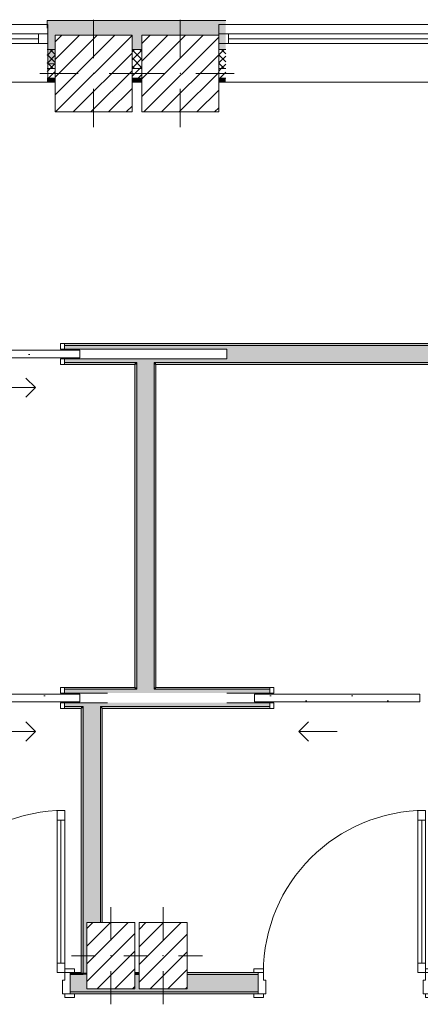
# Model space of a CAD drawing. Header units: millimetres. Extents: x -40968 to 11883, y -18816 to 4378.
# Tile 8 of 209: x -13233 to -11149, y -17139 to -12015. Entities that reach past the tile are written whole.
import ezdxf

# ---------------------------------------------------------------- set-up
doc = ezdxf.new("R2010")
doc.units = ezdxf.units.MM
doc.header["$MEASUREMENT"] = 0
doc.linetypes.add('Wipeout_Contour', pattern=[1000, 0, -1000])
for name, color, linetype in [('10_ESTR_Pilars', 7, 'Continuous'), ('12_FAÇ_Façana', 7, 'Continuous'), ('Puertas Archicad', 7, 'Continuous'), ('Ventanas Archicad', 7, 'Continuous')]:
    doc.layers.add(name, color=color, linetype=linetype)
for name, color, linetype, lineweight in [('10_ESTR_Pilars_Pluma_Nº__20', 1, 'Continuous', 5), ('10_ESTR_Pilars_Pluma_Nº__28', 7, 'Continuous', 20), ('10_ESTR_Pilars_Pluma_Nº__42', 8, 'Continuous', 25), ('12_FAÇ_Façana_Pluma_Nº__2', 8, 'Continuous', 5), ('12_FAÇ_Façana_Pluma_Nº__7', 7, 'Continuous', 5), ('Puertas Archicad_Pluma_Nº__1', 7, 'Continuous', 5), ('Puertas Archicad_Pluma_Nº__7', 7, 'Continuous', 5), ('Ventanas Archicad_Pluma_Nº__7', 7, 'Continuous', 5)]:
    doc.layers.add(name, color=color, linetype=linetype, lineweight=lineweight)
for name, color, linetype, lineweight, true_color in [('12_FAÇ_Façana_Pluma_Nº__102', 7, 'Continuous', 5, 0xcccccc), ('12_FAÇ_Façana_Pluma_Nº__174', 7, 'Continuous', 13, 0xe4ad2c), ('12_FAÇ_Façana_Pluma_Nº__176', 7, 'Continuous', 15, 0x93a0c6), ('12_FAÇ_Façana_Pluma_Nº__3', 7, 'Continuous', 5, 0xa4a4a4), ('12_FAÇ_Façana_Pluma_Nº__43', 7, 'Continuous', 5, 0xa4a4a6), ('Puertas Archicad_Pluma_Nº__23', 7, 'Continuous', 5, 0xa4a4a6), ('Puertas Archicad_Pluma_Nº__3', 7, 'Continuous', 5, 0xa4a4a4), ('Ventanas Archicad_Pluma_Nº__23', 7, 'Continuous', 5, 0xa4a4a6), ('Ventanas Archicad_Pluma_Nº__3', 7, 'Continuous', 5, 0xa4a4a4), ('Ventanas Archicad_Pluma_Nº__43', 7, 'Continuous', 5, 0xa4a4a6)]:
    doc.layers.add(name, color=color, linetype=linetype, lineweight=lineweight, true_color=true_color)
pattern_1 = [(45, (0, 0), (-21.213203, 21.213203), [])]
pattern_2 = [(45, (0, 0), (-21.213203, 21.213203), []), (135, (0, 0), (21.213203, 21.213203), [])]
pattern_3 = [(0, (0, 0), (0, 75), [0, -75])]
pattern_4 = [(0, (0, 0), (0, 779.4), [48.75, -401.25]), (0, (225, 389.7), (0, 779.4), [48.75, -401.25]), (60, (0, 0), (-675, 389.7), [48.75, -401.25]), (60, (450, 0), (-675, 389.7), [48.75, -401.25]), (120, (48.75, 0), (675, 389.7), [48.75, -401.25]), (120, (498.75, 0), (675, 389.7), [48.75, -401.25]), (0, (0, 75), (0, 150), [0, -150, 0, -225]), (45, (75, 75), (-106.066, 106.066), [0, -112.5, 0, -187.5])]
pattern_5 = [(45, (0, 0), (-45.96194, 45.96194), [])]

# ---------------------------------------------------------------- blocks, each defined once
blk = doc.blocks.new('Muro_24_1', base_point=(-12161.1, -12339))
at = {"layer": '12_FAÇ_Façana_Pluma_Nº__102', "linetype": 'Continuous', "lineweight": 0, "true_color": 0xe5e5e5}
blk.add_hatch(color=254, dxfattribs=at).paths.add_polyline_path([(-12161.1, -12019), (-13091.1, -12019), (-13091.1, -12169), (-13048.4, -12169), (-13048.4, -12094.6), (-12648.4, -12094.6), (-12648.4, -12169), (-12597.4, -12169), (-12597.4, -12094.6), (-12197.4, -12094.6), (-12197.4, -12169), (-12161.1, -12169)])
at = {"layer": '12_FAÇ_Façana_Pluma_Nº__174', "linetype": 'Continuous', "lineweight": 13, "true_color": 0xe4ad2c}
h = blk.add_hatch(dxfattribs=at)
h.set_pattern_fill('SATE_Aislamiento_0001', color=42, style=0, pattern_type=2)
h.set_pattern_definition(pattern_2)
h.paths.add_polyline_path([(-13091.1, -12269), (-13048.4, -12269), (-13048.4, -12169), (-13091.1, -12169)])
h = blk.add_hatch(dxfattribs=at)
h.set_pattern_fill('SATE_Aislamiento_0001', color=42, style=0, pattern_type=2)
h.set_pattern_definition(pattern_2)
h.paths.add_polyline_path([(-12648.4, -12269), (-12597.4, -12269), (-12597.4, -12169), (-12648.4, -12169)])
h = blk.add_hatch(dxfattribs=at)
h.set_pattern_fill('SATE_Aislamiento_0001', color=42, style=0, pattern_type=2)
h.set_pattern_definition(pattern_2)
h.paths.add_polyline_path([(-12197.4, -12269), (-12161.1, -12269), (-12161.1, -12169), (-12197.4, -12169)])
at = {"layer": '12_FAÇ_Façana_Pluma_Nº__176', "linetype": 'Continuous', "lineweight": 0, "true_color": 0x495063}
for points in [[(-13091.1, -12339), (-13048.4, -12339), (-13048.4, -12319), (-13091.1, -12319)], [(-12648.4, -12339), (-12597.4, -12339), (-12597.4, -12319), (-12648.4, -12319)], [(-12197.4, -12339), (-12161.1, -12339), (-12161.1, -12319), (-12197.4, -12319)]]:
    blk.add_hatch(color=251, dxfattribs=at).paths.add_polyline_path(points)
at = {"layer": '12_FAÇ_Façana_Pluma_Nº__2', "linetype": 'Continuous', "lineweight": 5}
h = blk.add_hatch(dxfattribs=at)
h.set_pattern_fill('Ceramic_0001', color=8, style=0, pattern_type=2)
h.set_pattern_definition(pattern_1)
h.paths.add_polyline_path([(-13091.1, -12319), (-13048.4, -12319), (-13048.4, -12269), (-13091.1, -12269)])
h = blk.add_hatch(dxfattribs=at)
h.set_pattern_fill('Ceramic_0001', color=8, style=0, pattern_type=2)
h.set_pattern_definition(pattern_1)
h.paths.add_polyline_path([(-12648.4, -12319), (-12597.4, -12319), (-12597.4, -12269), (-12648.4, -12269)])
h = blk.add_hatch(dxfattribs=at)
h.set_pattern_fill('Ceramic_0001', color=8, style=0, pattern_type=2)
h.set_pattern_definition(pattern_1)
h.paths.add_polyline_path([(-12197.4, -12319), (-12161.1, -12319), (-12161.1, -12269), (-12197.4, -12269)])
at = {"layer": '12_FAÇ_Façana_Pluma_Nº__7', "color": 7, "linetype": 'Continuous', "lineweight": 5}
for p, q in [((-13091.1, -12169), (-13048.4, -12169)), ((-12648.4, -12169), (-12597.4, -12169)), ((-12197.4, -12169), (-12161.1, -12169)), ((-13091.1, -12269), (-13048.4, -12269)), ((-12648.4, -12269), (-12597.4, -12269)), ((-12197.4, -12269), (-12161.1, -12269)), ((-13091.1, -12319), (-13048.4, -12319)), ((-12648.4, -12319), (-12597.4, -12319)), ((-12197.4, -12319), (-12161.1, -12319))]:
    blk.add_line(p, q, dxfattribs=at)
at = {"layer": '12_FAÇ_Façana_Pluma_Nº__7', "color": 7, "linetype": 'Continuous', "lineweight": 5, "flags": 128}
for points in [[(-12161.1, -12019), (-13091.1, -12019)], [(-13091.1, -12019), (-13091.1, -12059)], [(-13091.1, -12339), (-13048.4, -12339)], [(-12648.4, -12339), (-12597.4, -12339)], [(-12197.4, -12339), (-12161.1, -12339)]]:
    blk.add_lwpolyline(points, dxfattribs=at)
blk = doc.blocks.new('Ventana Vertical Multi-Faja 27_9')
at = {"layer": 'Ventanas Archicad_Pluma_Nº__23', "color": 253, "linetype": 'Continuous', "lineweight": 5, "true_color": 0xa4a4a6}
for p, q in [((-600, 0), (-550, 0)), ((-550, 0), (-550, -50)), ((550, -50), (550, 0)), ((550, 0), (600, 0)), ((-550, -50), (-600, -50)), ((600, -50), (550, -50))]:
    blk.add_line(p, q, dxfattribs=at)
at = {"layer": 'Ventanas Archicad_Pluma_Nº__3', "color": 253, "linetype": 'Continuous', "lineweight": 5, "true_color": 0xa4a4a4}
for p, q in [((-600, 50), (600, 50)), ((-550, 0), (550, 0)), ((-550, -25), (550, -25)), ((550, -50), (-550, -50)), ((-600, -250), (600, -250))]:
    blk.add_line(p, q, dxfattribs=at)
at = {"layer": 'Ventanas Archicad_Pluma_Nº__43', "color": 253, "linetype": 'Continuous', "lineweight": 5, "true_color": 0xa4a4a6}
for p, q in [((-600, -180), (-600, -155)), ((600, -180), (600, -155))]:
    blk.add_line(p, q, dxfattribs=at)
at = {"layer": 'Ventanas Archicad_Pluma_Nº__7', "color": 7, "linetype": 'Continuous', "lineweight": 5}
for p, q in [((-600, 50), (-600, 30)), ((-600, 30), (-600, 0)), ((-600, 30), (-600, 0)), ((-600, 0), (-600, -50)), ((-600, 0), (-600, -50)), ((-600, 0), (-600, -50)), ((-600, 0), (-600, -50)), ((600, 50), (600, 30)), ((600, 30), (600, 0)), ((600, 30), (600, 0)), ((600, 0), (600, -50)), ((600, 0), (600, -50)), ((600, 0), (600, -50)), ((600, 0), (600, -50)), ((-600, -50), (-600, -80)), ((-600, -50), (-600, -80)), ((600, -50), (600, -80)), ((600, -50), (600, -80)), ((-600, -80), (-600, -155)), ((-600, -80), (-600, -155)), ((600, -80), (600, -155)), ((600, -80), (600, -155)), ((-600, -180), (-600, -230)), ((600, -180), (600, -230)), ((-600, -230), (-600, -250)), ((600, -230), (600, -250))]:
    blk.add_line(p, q, dxfattribs=at)
blk = doc.blocks.new('Muro_26_1', base_point=(-11002.4, -12339))
at = {"layer": '12_FAÇ_Façana', "linetype": 'Continuous', "lineweight": 0, "true_color": 0x000000}
h = blk.add_hatch(dxfattribs=at)
h.set_pattern_fill('Yeso_0001', color=18, style=0, pattern_type=2)
h.set_pattern_definition(pattern_3)
h.paths.add_polyline_path([(-12197.4, -12269), (-12197.4, -12244), (-12307.4, -12244), (-12307.4, -12269)])
h = blk.add_hatch(dxfattribs=at)
h.set_pattern_fill('Yeso_0001', color=18, style=0, pattern_type=2)
h.set_pattern_definition(pattern_3)
h.paths.add_polyline_path([(-10997.4, -12269), (-10887.4, -12269), (-10887.4, -12244), (-10997.4, -12244)])
at = {"layer": '12_FAÇ_Façana_Pluma_Nº__102', "linetype": 'Continuous', "lineweight": 0, "true_color": 0xe5e5e5}
for points in [[(-12307.4, -12169), (-12307.4, -12244), (-12197.4, -12244), (-12197.4, -12059)], [(-10887.4, -12169), (-10997.4, -12059), (-10997.4, -12244), (-10887.4, -12244)]]:
    blk.add_hatch(color=254, dxfattribs=at).paths.add_polyline_path(points)
at = {"layer": '12_FAÇ_Façana_Pluma_Nº__43', "color": 253, "linetype": 'Continuous', "lineweight": 5, "true_color": 0xa4a4a6}
for p, q in [((-12307.4, -12244), (-12307.4, -12269)), ((-12197.4, -12244), (-12307.4, -12244)), ((-12197.4, -12269), (-12197.4, -12244)), ((-10997.4, -12269), (-10997.4, -12244)), ((-10997.4, -12244), (-10887.4, -12244)), ((-10887.4, -12244), (-10887.4, -12269)), ((-12307.4, -12269), (-12197.4, -12269)), ((-10887.4, -12269), (-10997.4, -12269))]:
    blk.add_line(p, q, dxfattribs=at)
at = {"layer": '12_FAÇ_Façana_Pluma_Nº__7', "color": 7, "linetype": 'Continuous', "lineweight": 5}
for p, q in [((-12197.4, -12039), (-12197.4, -12059)), ((-10997.4, -12039), (-10997.4, -12059)), ((-12197.4, -12059), (-12197.4, -12089)), ((-12197.4, -12059), (-12197.4, -12089)), ((-12197.4, -12089), (-12197.4, -12139)), ((-12197.4, -12089), (-12197.4, -12139)), ((-10997.4, -12059), (-10997.4, -12089)), ((-10997.4, -12059), (-10997.4, -12089)), ((-10997.4, -12089), (-10997.4, -12139)), ((-10997.4, -12089), (-10997.4, -12139)), ((-12197.4, -12139), (-12197.4, -12169)), ((-12197.4, -12139), (-12197.4, -12169)), ((-10997.4, -12139), (-10997.4, -12169)), ((-10997.4, -12139), (-10997.4, -12169)), ((-12307.4, -12169), (-12307.4, -12244)), ((-12197.4, -12169), (-12197.4, -12244)), ((-12197.4, -12169), (-12197.4, -12244)), ((-10997.4, -12169), (-10997.4, -12244)), ((-10997.4, -12169), (-10997.4, -12244)), ((-10887.4, -12169), (-10887.4, -12244)), ((-12197.4, -12269), (-12197.4, -12319)), ((-10997.4, -12269), (-10997.4, -12319)), ((-12197.4, -12319), (-12197.4, -12339)), ((-10997.4, -12319), (-10997.4, -12339))]:
    blk.add_line(p, q, dxfattribs=at)
at = {"layer": 'Ventanas Archicad', "color": 253, "linetype": 'Continuous', "lineweight": 5, "true_color": 0xa4a4a6, "zscale": 1000}
blk.add_blockref('Ventana Vertical Multi-Faja 27_9', (-11597.4, -12089), dxfattribs=at)
blk = doc.blocks.new('Muro_27_1', base_point=(-13091.1, -12339))
at = {"layer": '12_FAÇ_Façana', "linetype": 'Continuous', "lineweight": 0, "true_color": 0x000000}
h = blk.add_hatch(dxfattribs=at)
h.set_pattern_fill('Yeso_0001', color=18, style=0, pattern_type=2)
h.set_pattern_definition(pattern_3)
h.paths.add_polyline_path([(-14286.1, -12269), (-14286.1, -12244), (-14396.1, -12244), (-14396.1, -12269)])
h = blk.add_hatch(dxfattribs=at)
h.set_pattern_fill('Yeso_0001', color=18, style=0, pattern_type=2)
h.set_pattern_definition(pattern_3)
h.paths.add_polyline_path([(-13086.1, -12269), (-12976.1, -12269), (-12976.1, -12244), (-13086.1, -12244)])
at = {"layer": '12_FAÇ_Façana_Pluma_Nº__102', "linetype": 'Continuous', "lineweight": 0, "true_color": 0xe5e5e5}
for points in [[(-14396.1, -12169), (-14396.1, -12244), (-14286.1, -12244), (-14286.1, -12059)], [(-12976.1, -12169), (-13086.1, -12059), (-13086.1, -12244), (-12976.1, -12244)]]:
    blk.add_hatch(color=254, dxfattribs=at).paths.add_polyline_path(points)
at = {"layer": '12_FAÇ_Façana_Pluma_Nº__43', "color": 253, "linetype": 'Continuous', "lineweight": 5, "true_color": 0xa4a4a6}
for p, q in [((-14396.1, -12244), (-14396.1, -12269)), ((-14286.1, -12244), (-14396.1, -12244)), ((-14286.1, -12269), (-14286.1, -12244)), ((-13086.1, -12269), (-13086.1, -12244)), ((-13086.1, -12244), (-12976.1, -12244)), ((-12976.1, -12244), (-12976.1, -12269)), ((-14396.1, -12269), (-14286.1, -12269)), ((-12976.1, -12269), (-13086.1, -12269))]:
    blk.add_line(p, q, dxfattribs=at)
at = {"layer": '12_FAÇ_Façana_Pluma_Nº__7', "color": 7, "linetype": 'Continuous', "lineweight": 5}
for p, q in [((-14286.1, -12039), (-14286.1, -12059)), ((-13086.1, -12039), (-13086.1, -12059)), ((-14286.1, -12059), (-14286.1, -12089)), ((-14286.1, -12059), (-14286.1, -12089)), ((-14286.1, -12089), (-14286.1, -12139)), ((-14286.1, -12089), (-14286.1, -12139)), ((-13086.1, -12059), (-13086.1, -12089)), ((-13086.1, -12059), (-13086.1, -12089)), ((-13086.1, -12089), (-13086.1, -12139)), ((-13086.1, -12089), (-13086.1, -12139)), ((-14286.1, -12139), (-14286.1, -12169)), ((-14286.1, -12139), (-14286.1, -12169)), ((-13086.1, -12139), (-13086.1, -12169)), ((-13086.1, -12139), (-13086.1, -12169)), ((-14396.1, -12169), (-14396.1, -12244)), ((-14286.1, -12169), (-14286.1, -12244)), ((-14286.1, -12169), (-14286.1, -12244)), ((-13086.1, -12169), (-13086.1, -12244)), ((-13086.1, -12169), (-13086.1, -12244)), ((-12976.1, -12169), (-12976.1, -12244)), ((-14286.1, -12269), (-14286.1, -12319)), ((-13086.1, -12269), (-13086.1, -12319)), ((-14286.1, -12319), (-14286.1, -12339)), ((-13086.1, -12319), (-13086.1, -12339))]:
    blk.add_line(p, q, dxfattribs=at)
at = {"layer": 'Ventanas Archicad', "color": 253, "linetype": 'Continuous', "lineweight": 5, "true_color": 0xa4a4a6, "zscale": 1000}
blk.add_blockref('Ventana Vertical Multi-Faja 27_9', (-13686.1, -12089), dxfattribs=at)
blk = doc.blocks.new('Puerta 27_3')
at = {"layer": 'Puertas Archicad_Pluma_Nº__1', "color": 7, "linetype": 'Continuous', "lineweight": 5}
for p, q in [((382, 794), (382, 844)), ((382, 844), (422, 844)), ((422, 844), (422, 794)), ((422, 794), (382, 794)), ((402, 794), (402, 50)), ((-472, 0), (-472, 19)), ((-472, 19), (-422, 19)), ((-422, 0), (-472, 0)), ((-422, 0), (-450, 0)), ((-450, 0), (-450, -110)), ((-422, 19), (-422, 0)), ((-422, -40), (-422, 0)), ((382, 0), (382, 50)), ((382, 50), (422, 50)), ((422, 0), (382, 0)), ((422, 50), (422, 0)), ((422, 19), (472, 19)), ((422, 0), (422, 19)), ((472, 0), (422, 0)), ((450, 0), (422, 0)), ((422, 0), (422, -40)), ((450, -110), (450, 0)), ((472, 19), (472, 0)), ((-410, -40), (-422, -40)), ((-410, -110), (-410, -40)), ((422, -40), (410, -40)), ((410, -40), (410, -110)), ((-472, -129), (-472, -110)), ((-472, -110), (-422, -110)), ((-422, -129), (-472, -129)), ((-450, -110), (-410, -110)), ((-422, -110), (-422, -129)), ((410, -110), (450, -110)), ((422, -110), (472, -110)), ((422, -129), (422, -110)), ((472, -129), (422, -129)), ((472, -110), (472, -129))]:
    blk.add_line(p, q, dxfattribs=at)
at = {"layer": 'Puertas Archicad_Pluma_Nº__1', "color": 7, "linetype": 'Continuous', "lineweight": 5, "flags": 128}
for points in [[(402, 794), (402, 50), (382, 50), (382, 794)], [(422, 794), (422, 50), (402, 50), (402, 794)]]:
    blk.add_lwpolyline(points, close=True, dxfattribs=at)
at = {"layer": 'Puertas Archicad_Pluma_Nº__3', "color": 253, "linetype": 'Continuous', "lineweight": 5, "true_color": 0xa4a4a4}
blk.add_arc((422, 0), 844, 90, 180, dxfattribs=at)
at = {"layer": 'Puertas Archicad_Pluma_Nº__7', "color": 7, "linetype": 'Continuous', "lineweight": 5}
for p, q in [((-450, 0), (-472, 0)), ((-450, 0), (-472, 0)), ((-450, 0), (-450, -10)), ((-450, 0), (-450, -10)), ((450, 0), (450, -10)), ((450, 0), (450, -10)), ((450, 0), (472, 0)), ((450, 0), (472, 0)), ((-450, -10), (-450, -100)), ((-450, -10), (-450, -100)), ((450, -10), (450, -100)), ((450, -10), (450, -100)), ((-450, -100), (-450, -110)), ((-450, -100), (-450, -110)), ((450, -100), (450, -110)), ((450, -100), (450, -110)), ((-450, -110), (-472, -110)), ((-450, -110), (-472, -110)), ((450, -110), (472, -110)), ((450, -110), (472, -110))]:
    blk.add_line(p, q, dxfattribs=at)
blk = doc.blocks.new('Puerta 27_4')
at = {"layer": 'Puertas Archicad_Pluma_Nº__1', "color": 7, "linetype": 'Continuous', "lineweight": 5}
for p, q in [((382, 794), (382, 844)), ((382, 844), (422, 844)), ((422, 844), (422, 794)), ((422, 794), (382, 794)), ((402, 794), (402, 50)), ((-472, 0), (-472, 19)), ((-472, 19), (-422, 19)), ((-422, 0), (-472, 0)), ((-422, 0), (-450, 0)), ((-450, 0), (-450, -110)), ((-422, 19), (-422, 0)), ((-422, -40), (-422, 0)), ((382, 0), (382, 50)), ((382, 50), (422, 50)), ((422, 0), (382, 0)), ((422, 50), (422, 0)), ((422, 19), (472, 19)), ((422, 0), (422, 19)), ((472, 0), (422, 0)), ((450, 0), (422, 0)), ((422, 0), (422, -40)), ((450, -110), (450, 0)), ((472, 19), (472, 0)), ((-410, -40), (-422, -40)), ((-410, -110), (-410, -40)), ((422, -40), (410, -40)), ((410, -40), (410, -110)), ((-472, -129), (-472, -110)), ((-472, -110), (-422, -110)), ((-422, -129), (-472, -129)), ((-450, -110), (-410, -110)), ((-422, -110), (-422, -129)), ((410, -110), (450, -110)), ((422, -110), (472, -110)), ((422, -129), (422, -110)), ((472, -129), (422, -129)), ((472, -110), (472, -129))]:
    blk.add_line(p, q, dxfattribs=at)
at = {"layer": 'Puertas Archicad_Pluma_Nº__1', "color": 7, "linetype": 'Continuous', "lineweight": 5, "flags": 128}
for points in [[(402, 794), (402, 50), (382, 50), (382, 794)], [(422, 794), (422, 50), (402, 50), (402, 794)]]:
    blk.add_lwpolyline(points, close=True, dxfattribs=at)
at = {"layer": 'Puertas Archicad_Pluma_Nº__3', "color": 253, "linetype": 'Continuous', "lineweight": 5, "true_color": 0xa4a4a4}
blk.add_arc((422, 0), 844, 90, 180, dxfattribs=at)
at = {"layer": 'Puertas Archicad_Pluma_Nº__7', "color": 7, "linetype": 'Continuous', "lineweight": 5}
for p, q in [((-450, 0), (-472, 0)), ((-450, 0), (-472, 0)), ((-450, 0), (-450, -10)), ((-450, 0), (-450, -10)), ((450, 0), (450, -10)), ((450, 0), (450, -10)), ((450, 0), (472, 0)), ((450, 0), (472, 0)), ((-450, -10), (-450, -100)), ((-450, -10), (-450, -100)), ((450, -10), (450, -100)), ((450, -10), (450, -100)), ((-450, -100), (-450, -110)), ((-450, -100), (-450, -110)), ((450, -100), (450, -110)), ((450, -100), (450, -110)), ((-450, -110), (-472, -110)), ((-450, -110), (-472, -110)), ((450, -110), (472, -110)), ((450, -110), (472, -110))]:
    blk.add_line(p, q, dxfattribs=at)
blk = doc.blocks.new('Muro_42_1', base_point=(-18875.4, -17084))
at = {"layer": '12_FAÇ_Façana_Pluma_Nº__102', "linetype": 'Continuous', "lineweight": 0, "true_color": 0xe5e5e5}
for points in [[(-12903.6, -16984), (-12970.4, -16984), (-12970.4, -17074), (-12903.6, -17074)], [(-12903.6, -16984), (-12903.6, -17074), (-12813.6, -17074), (-12813.6, -17059), (-12883.6, -17059), (-12883.6, -16984)], [(-12633.6, -17059), (-12813.6, -17059), (-12813.6, -17074), (-11993.2, -17074), (-11993.2, -16984), (-12362.2, -16984), (-12362.2, -17059), (-12612.2, -17059), (-12612.2, -16984), (-12633.6, -16984)]]:
    blk.add_hatch(color=254, dxfattribs=at).paths.add_polyline_path(points)
at = {"layer": '12_FAÇ_Façana_Pluma_Nº__176', "linetype": 'Continuous', "lineweight": 0, "true_color": 0x495063}
for points in [[(-12970.4, -16984), (-12913.6, -16984), (-12913.6, -16974), (-12970.4, -16974)], [(-12903.6, -16974), (-12913.6, -16974), (-12913.6, -16984), (-12903.6, -16984)], [(-12612.2, -16974), (-12633.6, -16974), (-12633.6, -16984), (-12612.2, -16984)], [(-12362.2, -16984), (-11993.2, -16984), (-11993.2, -16974), (-12362.2, -16974)], [(-12970.4, -17074), (-12970.4, -17084), (-11993.2, -17084), (-11993.2, -17074)]]:
    blk.add_hatch(color=251, dxfattribs=at).paths.add_polyline_path(points)
at = {"layer": '12_FAÇ_Façana_Pluma_Nº__7', "color": 7, "linetype": 'Continuous', "lineweight": 5}
for p, q in [((-12970.4, -16974), (-12948.4, -16974)), ((-12970.4, -16974), (-12970.4, -16984)), ((-12903.6, -16984), (-12970.4, -16984)), ((-12970.4, -16984), (-12970.4, -17074)), ((-12903.6, -16974), (-12903.6, -16984)), ((-12612.2, -16984), (-12633.6, -16984)), ((-11993.2, -16984), (-12362.2, -16984)), ((-11993.2, -16974), (-12015.2, -16974)), ((-11993.2, -16974), (-11993.2, -16984)), ((-11993.2, -16984), (-11993.2, -17074)), ((-12970.4, -17074), (-12903.6, -17074)), ((-12970.4, -17074), (-12970.4, -17084)), ((-12970.4, -17084), (-12948.4, -17084)), ((-12903.6, -17074), (-12813.6, -17074)), ((-12813.6, -17074), (-11993.2, -17074)), ((-11993.2, -17084), (-12015.2, -17084)), ((-11993.2, -17074), (-11993.2, -17084))]:
    blk.add_line(p, q, dxfattribs=at)
at = {"layer": '12_FAÇ_Façana_Pluma_Nº__7', "color": 7, "linetype": 'Continuous', "lineweight": 5, "flags": 128}
for points in [[(-12913.6, -16974), (-12970.4, -16974)], [(-12612.2, -16974), (-12633.6, -16974)], [(-11993.2, -16974), (-12362.2, -16974)], [(-12970.4, -17084), (-11993.2, -17084)]]:
    blk.add_lwpolyline(points, dxfattribs=at)
at = {"layer": 'Puertas Archicad', "color": 253, "linetype": 'Continuous', "lineweight": 5, "true_color": 0xa4a4a6, "zscale": 1000}
for name, p in [('Puerta 27_3', (-13420.4, -16974)), ('Puerta 27_4', (-11543.2, -16974))]:
    blk.add_blockref(name, p, dxfattribs=at)
blk = doc.blocks.new('Puerta Corredera Empotrada 27_2')
at = {"layer": 'Puertas Archicad', "linetype": 'Continuous', "lineweight": 0, "true_color": 0xffffff}
h = blk.add_hatch(dxfattribs=at)
h.set_pattern_fill('Hormigón_en_Masa_0001', style=0, pattern_type=2)
h.set_pattern_definition(pattern_4)
h.paths.add_polyline_path([(-330, -35), (-330, -75), (530, -75), (530, -35)])
at = {"layer": 'Puertas Archicad_Pluma_Nº__23', "color": 253, "linetype": 'Continuous', "lineweight": 5, "true_color": 0xa4a4a6}
for p, q in [((-430, 0), (-450, 0)), ((-450, 0), (-450, -110)), ((-430, -110), (-430, 0)), ((450, 0), (430, 0)), ((430, 0), (430, -30)), ((450, -30), (450, 0)), ((430, -30), (450, -30)), ((450, -80), (430, -80)), ((430, -80), (430, -110)), ((450, -110), (450, -80)), ((-450, -110), (-430, -110)), ((430, -110), (450, -110))]:
    blk.add_line(p, q, dxfattribs=at)
at = {"layer": 'Puertas Archicad_Pluma_Nº__3', "color": 253, "linetype": 'Continuous', "lineweight": 5, "true_color": 0xa4a4a4}
for p, q in [((300, 120), (250, 170)), ((100, 120), (300, 120)), ((300, 120), (250, 70)), ((-330, -35), (530, -35)), ((-330, -75), (-330, -35)), ((530, -35), (530, -75)), ((530, -75), (-330, -75))]:
    blk.add_line(p, q, dxfattribs=at)
at = {"layer": 'Puertas Archicad_Pluma_Nº__7', "color": 7, "linetype": 'Continuous', "lineweight": 5}
for p, q in [((-450, -10), (-450, 0)), ((-450, -10), (-450, 0)), ((450, -10), (450, 0)), ((450, -10), (450, 0)), ((-450, -100), (-450, -10)), ((-450, -100), (-450, -10)), ((450, -30), (450, -10)), ((450, -30), (450, -10)), ((-450, -110), (-450, -100)), ((-450, -110), (-450, -100)), ((450, -100), (450, -80)), ((450, -100), (450, -80)), ((450, -110), (450, -100)), ((450, -110), (450, -100))]:
    blk.add_line(p, q, dxfattribs=at)
blk = doc.blocks.new('Muro_52_1', base_point=(-10437.9, -13809.4))
at = {"layer": '12_FAÇ_Façana_Pluma_Nº__102', "linetype": 'Continuous', "lineweight": 0, "true_color": 0xe5e5e5}
for points in [[(-13000.5, -13709.4), (-13000.5, -13729.4), (-12624.2, -13729.4), (-12624.2, -13709.4)], [(-12624.2, -13709.4), (-12624.2, -13729.4), (-12534.2, -13729.4), (-12534.2, -13709.4)], [(-12534.2, -13709.4), (-12534.2, -13729.4), (-12155.5, -13729.4), (-12155.5, -13779.4), (-12534.2, -13779.4), (-12534.2, -13799.4), (-10437.9, -13799.4), (-10437.9, -13709.4)], [(-13000.5, -13799.4), (-12624.2, -13799.4), (-12624.2, -13779.4), (-13000.5, -13779.4)], [(-12624.2, -13799.4), (-12534.2, -13799.4), (-12534.2, -13779.4), (-12624.2, -13779.4)]]:
    blk.add_hatch(color=254, dxfattribs=at).paths.add_polyline_path(points)
at = {"layer": '12_FAÇ_Façana_Pluma_Nº__176', "linetype": 'Continuous', "lineweight": 0, "true_color": 0x495063}
for points in [[(-10437.9, -13699.4), (-13000.5, -13699.4), (-13000.5, -13709.4), (-10437.9, -13709.4)], [(-13000.5, -13809.4), (-12634.2, -13809.4), (-12634.2, -13799.4), (-13000.5, -13799.4)], [(-12634.2, -13809.4), (-12624.2, -13809.4), (-12624.2, -13799.4), (-12634.2, -13799.4)], [(-12534.2, -13809.4), (-12524.2, -13809.4), (-12524.2, -13799.4), (-12534.2, -13799.4)], [(-12524.2, -13809.4), (-10437.9, -13809.4), (-10437.9, -13799.4), (-12524.2, -13799.4)]]:
    blk.add_hatch(color=251, dxfattribs=at).paths.add_polyline_path(points)
at = {"layer": '12_FAÇ_Façana_Pluma_Nº__3', "color": 253, "linetype": 'Continuous', "lineweight": 5, "true_color": 0xa4a4a4}
for p, q in [((-12155.5, -13729.4), (-13000.5, -13729.4)), ((-12155.5, -13779.4), (-12155.5, -13729.4)), ((-13000.5, -13779.4), (-12155.5, -13779.4))]:
    blk.add_line(p, q, dxfattribs=at)
at = {"layer": '12_FAÇ_Façana_Pluma_Nº__7', "color": 7, "linetype": 'Continuous', "lineweight": 5}
for p, q in [((-13000.5, -13699.4), (-13000.5, -13709.4)), ((-12624.2, -13709.4), (-13000.5, -13709.4)), ((-13000.5, -13709.4), (-13000.5, -13729.4)), ((-12534.2, -13709.4), (-12624.2, -13709.4)), ((-10437.9, -13709.4), (-12534.2, -13709.4)), ((-13000.5, -13779.4), (-13000.5, -13799.4)), ((-13000.5, -13799.4), (-12624.2, -13799.4)), ((-13000.5, -13799.4), (-13000.5, -13809.4)), ((-12624.2, -13799.4), (-12624.2, -13809.4)), ((-12534.2, -13809.4), (-12534.2, -13799.4)), ((-12534.2, -13799.4), (-10437.9, -13799.4))]:
    blk.add_line(p, q, dxfattribs=at)
at = {"layer": '12_FAÇ_Façana_Pluma_Nº__7', "color": 7, "linetype": 'Continuous', "lineweight": 5, "flags": 128}
for points in [[(-10437.9, -13699.4), (-13000.5, -13699.4)], [(-13000.5, -13809.4), (-12634.2, -13809.4)], [(-12524.2, -13809.4), (-10437.9, -13809.4)]]:
    blk.add_lwpolyline(points, dxfattribs=at)
at = {"layer": 'Puertas Archicad', "color": 253, "linetype": 'Continuous', "lineweight": 5, "true_color": 0xa4a4a6, "xscale": -1, "zscale": 1000, "rotation": 180}
blk.add_blockref('Puerta Corredera Empotrada 27_2', (-13450.5, -13809.4), dxfattribs=at)
blk = doc.blocks.new('Puerta Corredera Empotrada 27')
at = {"layer": 'Puertas Archicad', "linetype": 'Continuous', "lineweight": 0, "true_color": 0xffffff}
h = blk.add_hatch(dxfattribs=at)
h.set_pattern_fill('Hormigón_en_Masa_0001', style=0, pattern_type=2)
h.set_pattern_definition(pattern_4)
h.paths.add_polyline_path([(-330, -35), (-330, -75), (530, -75), (530, -35)])
at = {"layer": 'Puertas Archicad_Pluma_Nº__23', "color": 253, "linetype": 'Continuous', "lineweight": 5, "true_color": 0xa4a4a6}
for p, q in [((-430, 0), (-450, 0)), ((-450, 0), (-450, -110)), ((-430, -110), (-430, 0)), ((450, 0), (430, 0)), ((430, 0), (430, -30)), ((450, -30), (450, 0)), ((430, -30), (450, -30)), ((450, -80), (430, -80)), ((430, -80), (430, -110)), ((450, -110), (450, -80)), ((-450, -110), (-430, -110)), ((430, -110), (450, -110))]:
    blk.add_line(p, q, dxfattribs=at)
at = {"layer": 'Puertas Archicad_Pluma_Nº__3', "color": 253, "linetype": 'Continuous', "lineweight": 5, "true_color": 0xa4a4a4}
for p, q in [((300, 120), (250, 170)), ((100, 120), (300, 120)), ((300, 120), (250, 70)), ((-330, -35), (530, -35)), ((-330, -75), (-330, -35)), ((530, -35), (530, -75)), ((530, -75), (-330, -75))]:
    blk.add_line(p, q, dxfattribs=at)
at = {"layer": 'Puertas Archicad_Pluma_Nº__7', "color": 7, "linetype": 'Continuous', "lineweight": 5}
for p, q in [((-450, -10), (-450, 0)), ((-450, -10), (-450, 0)), ((450, -10), (450, 0)), ((450, -10), (450, 0)), ((-450, -100), (-450, -10)), ((-450, -100), (-450, -10)), ((450, -30), (450, -10)), ((450, -30), (450, -10)), ((-450, -110), (-450, -100)), ((-450, -110), (-450, -100)), ((450, -100), (450, -80)), ((450, -100), (450, -80)), ((450, -110), (450, -100)), ((450, -110), (450, -100))]:
    blk.add_line(p, q, dxfattribs=at)
blk = doc.blocks.new('Muro_54_1', base_point=(-10437.9, -15599.4))
at = {"layer": '12_FAÇ_Façana_Pluma_Nº__102', "linetype": 'Continuous', "lineweight": 0, "true_color": 0xe5e5e5}
for points in [[(-13000.5, -15499.4), (-13000.5, -15519.4), (-12903.6, -15519.4), (-12903.6, -15499.4)], [(-12903.6, -15499.4), (-12903.6, -15519.4), (-12813.6, -15519.4), (-12813.6, -15499.4)], [(-12813.6, -15499.4), (-12813.6, -15519.4), (-12624.2, -15519.4), (-12624.2, -15499.4)], [(-12624.2, -15499.4), (-12624.2, -15519.4), (-12534.2, -15519.4), (-12534.2, -15499.4)], [(-11930.9, -15499.4), (-12534.2, -15499.4), (-12534.2, -15519.4), (-12155.5, -15519.4), (-11930.9, -15519.4)], [(-13000.5, -15589.4), (-12903.6, -15589.4), (-12903.6, -15569.4), (-13000.5, -15569.4)], [(-12903.6, -15589.4), (-12813.6, -15589.4), (-12813.6, -15569.4), (-12903.6, -15569.4)], [(-12813.6, -15589.4), (-12624.2, -15589.4), (-12624.2, -15569.4), (-12813.6, -15569.4)], [(-12624.2, -15589.4), (-12534.2, -15589.4), (-12534.2, -15569.4), (-12624.2, -15569.4)], [(-12534.2, -15569.4), (-12534.2, -15589.4), (-11930.9, -15589.4), (-11930.9, -15569.4), (-12155.5, -15569.4)]]:
    blk.add_hatch(color=254, dxfattribs=at).paths.add_polyline_path(points)
at = {"layer": '12_FAÇ_Façana_Pluma_Nº__176', "linetype": 'Continuous', "lineweight": 0, "true_color": 0x495063}
for points in [[(-12634.2, -15489.4), (-13000.5, -15489.4), (-13000.5, -15499.4), (-12634.2, -15499.4)], [(-12634.2, -15499.4), (-12624.2, -15499.4), (-12624.2, -15489.4), (-12634.2, -15489.4)], [(-12534.2, -15499.4), (-12524.2, -15499.4), (-12524.2, -15489.4), (-12534.2, -15489.4)], [(-11930.9, -15489.4), (-12524.2, -15489.4), (-12524.2, -15499.4), (-11930.9, -15499.4)], [(-13000.5, -15599.4), (-12913.6, -15599.4), (-12913.6, -15589.4), (-13000.5, -15589.4)], [(-12913.6, -15599.4), (-12903.6, -15599.4), (-12903.6, -15589.4), (-12913.6, -15589.4)], [(-12813.6, -15599.4), (-12803.6, -15599.4), (-12803.6, -15589.4), (-12813.6, -15589.4)], [(-11930.9, -15589.4), (-12803.6, -15589.4), (-12803.6, -15599.4), (-11930.9, -15599.4)]]:
    blk.add_hatch(color=251, dxfattribs=at).paths.add_polyline_path(points)
at = {"layer": '12_FAÇ_Façana_Pluma_Nº__3', "color": 253, "linetype": 'Continuous', "lineweight": 5, "true_color": 0xa4a4a4}
for p, q in [((-12775.9, -15519.4), (-13000.5, -15519.4)), ((-12155.5, -15519.4), (-11930.9, -15519.4)), ((-13000.5, -15569.4), (-12775.9, -15569.4)), ((-11930.9, -15569.4), (-12155.5, -15569.4))]:
    blk.add_line(p, q, dxfattribs=at)
at = {"layer": '12_FAÇ_Façana_Pluma_Nº__7', "color": 7, "linetype": 'Continuous', "lineweight": 5}
for p, q in [((-13000.5, -15489.4), (-13000.5, -15499.4)), ((-12903.6, -15499.4), (-13000.5, -15499.4)), ((-13000.5, -15499.4), (-13000.5, -15519.4)), ((-12813.6, -15499.4), (-12903.6, -15499.4)), ((-12624.2, -15499.4), (-12813.6, -15499.4)), ((-12624.2, -15489.4), (-12624.2, -15499.4)), ((-12534.2, -15499.4), (-12534.2, -15489.4)), ((-11930.9, -15499.4), (-12534.2, -15499.4)), ((-11930.9, -15489.4), (-11930.9, -15499.4)), ((-11930.9, -15499.4), (-11930.9, -15519.4)), ((-13000.5, -15569.4), (-13000.5, -15589.4)), ((-11930.9, -15569.4), (-11930.9, -15589.4)), ((-13000.5, -15589.4), (-12903.6, -15589.4)), ((-13000.5, -15589.4), (-13000.5, -15599.4)), ((-12903.6, -15589.4), (-12903.6, -15599.4)), ((-12813.6, -15599.4), (-12813.6, -15589.4)), ((-12813.6, -15589.4), (-12624.2, -15589.4)), ((-12624.2, -15589.4), (-12534.2, -15589.4)), ((-12534.2, -15589.4), (-11930.9, -15589.4)), ((-11930.9, -15589.4), (-11930.9, -15599.4))]:
    blk.add_line(p, q, dxfattribs=at)
at = {"layer": '12_FAÇ_Façana_Pluma_Nº__7', "color": 7, "linetype": 'Continuous', "lineweight": 5, "flags": 128}
for points in [[(-12634.2, -15489.4), (-13000.5, -15489.4)], [(-11930.9, -15489.4), (-12524.2, -15489.4)], [(-13000.5, -15599.4), (-12913.6, -15599.4)], [(-12803.6, -15599.4), (-11930.9, -15599.4)]]:
    blk.add_lwpolyline(points, dxfattribs=at)
at = {"layer": 'Puertas Archicad', "color": 253, "linetype": 'Continuous', "lineweight": 5, "true_color": 0xa4a4a6, "xscale": -1, "zscale": 1000, "rotation": 180}
blk.add_blockref('Puerta Corredera Empotrada 27_2', (-13450.5, -15599.4), dxfattribs=at)
at = {"layer": 'Puertas Archicad', "color": 253, "linetype": 'Continuous', "lineweight": 5, "true_color": 0xa4a4a6, "zscale": 1000, "rotation": 180}
blk.add_blockref('Puerta Corredera Empotrada 27', (-11480.9, -15599.4), dxfattribs=at)
blk = doc.blocks.new('Muro_55_1', base_point=(-12913.6, -17084))
at = {"layer": '12_FAÇ_Façana_Pluma_Nº__102', "linetype": 'Continuous', "lineweight": 0, "true_color": 0xe5e5e5}
for points in [[(-12903.6, -15599.4), (-12813.6, -15599.4), (-12813.6, -15589.4), (-12903.6, -15589.4)], [(-12813.6, -15599.4), (-12903.6, -15599.4), (-12903.6, -16974), (-12883.6, -16974), (-12883.6, -16714), (-12813.6, -16714)], [(-12903.6, -16974), (-12903.6, -16984), (-12883.6, -16984), (-12883.6, -16974)]]:
    blk.add_hatch(color=254, dxfattribs=at).paths.add_polyline_path(points)
at = {"layer": '12_FAÇ_Façana_Pluma_Nº__176', "linetype": 'Continuous', "lineweight": 0, "true_color": 0x495063}
for points in [[(-12913.6, -15599.4), (-12913.6, -16974), (-12903.6, -16974), (-12903.6, -15599.4)], [(-12813.6, -16714), (-12803.6, -16714), (-12803.6, -15599.4), (-12813.6, -15599.4)]]:
    blk.add_hatch(color=251, dxfattribs=at).paths.add_polyline_path(points)
at = {"layer": '12_FAÇ_Façana_Pluma_Nº__7', "color": 7, "linetype": 'Continuous', "lineweight": 5}
for p, q in [((-12903.6, -15589.4), (-12903.6, -15599.4)), ((-12903.6, -15599.4), (-12903.6, -16974)), ((-12813.6, -15599.4), (-12813.6, -15589.4)), ((-12813.6, -16714), (-12813.6, -15599.4)), ((-12903.6, -16974), (-12903.6, -16984))]:
    blk.add_line(p, q, dxfattribs=at)
at = {"layer": '12_FAÇ_Façana_Pluma_Nº__7', "color": 7, "linetype": 'Continuous', "lineweight": 5, "flags": 128}
for points in [[(-12913.6, -15599.4), (-12913.6, -16974)], [(-12803.6, -16714), (-12803.6, -15599.4)]]:
    blk.add_lwpolyline(points, dxfattribs=at)
blk = doc.blocks.new('Muro_57_1', base_point=(-12634.2, -15599.4))
at = {"layer": '12_FAÇ_Façana_Pluma_Nº__102', "linetype": 'Continuous', "lineweight": 0, "true_color": 0xe5e5e5}
for points in [[(-12624.2, -13809.4), (-12534.2, -13809.4), (-12534.2, -13799.4), (-12624.2, -13799.4)], [(-12534.2, -15489.4), (-12534.2, -13809.4), (-12624.2, -13809.4), (-12624.2, -15489.4)], [(-12624.2, -15499.4), (-12534.2, -15499.4), (-12534.2, -15489.4), (-12624.2, -15489.4)]]:
    blk.add_hatch(color=254, dxfattribs=at).paths.add_polyline_path(points)
at = {"layer": '12_FAÇ_Façana_Pluma_Nº__176', "linetype": 'Continuous', "lineweight": 0, "true_color": 0x495063}
for points in [[(-12634.2, -13809.4), (-12634.2, -15489.4), (-12624.2, -15489.4), (-12624.2, -13809.4)], [(-12524.2, -15489.4), (-12524.2, -13809.4), (-12534.2, -13809.4), (-12534.2, -15489.4)]]:
    blk.add_hatch(color=251, dxfattribs=at).paths.add_polyline_path(points)
at = {"layer": '12_FAÇ_Façana_Pluma_Nº__7', "color": 7, "linetype": 'Continuous', "lineweight": 5}
for p, q in [((-12624.2, -13799.4), (-12624.2, -13809.4)), ((-12624.2, -13809.4), (-12624.2, -15489.4)), ((-12534.2, -13809.4), (-12534.2, -13799.4)), ((-12534.2, -15489.4), (-12534.2, -13809.4)), ((-12624.2, -15489.4), (-12624.2, -15499.4)), ((-12534.2, -15499.4), (-12534.2, -15489.4))]:
    blk.add_line(p, q, dxfattribs=at)
at = {"layer": '12_FAÇ_Façana_Pluma_Nº__7', "color": 7, "linetype": 'Continuous', "lineweight": 5, "flags": 128}
for points in [[(-12634.2, -13809.4), (-12634.2, -15489.4)], [(-12524.2, -15489.4), (-12524.2, -13809.4)]]:
    blk.add_lwpolyline(points, dxfattribs=at)
blk = doc.blocks.new('Pilar_16_1', base_point=(-12397.4, -12294.6))
at = {"color": 254, "linetype": 'Wipeout_Contour', "lineweight": 0, "ltscale": 69844.628683}
blk.add_wipeout([(-12597.4, -12494.6), (-12197.4, -12494.6), (-12197.4, -12094.6), (-12597.4, -12094.6)], dxfattribs=at).dxf.layer = '10_ESTR_Pilars'
at = {"layer": '10_ESTR_Pilars_Pluma_Nº__42', "linetype": 'Continuous', "lineweight": 25}
h = blk.add_hatch(dxfattribs=at)
h.set_pattern_fill('00_GCT_trama_45º_e1_400__05', color=8, style=0, pattern_type=2)
h.set_pattern_definition(pattern_5)
h.paths.add_polyline_path([(-12597.4, -12494.6), (-12197.4, -12494.6), (-12197.4, -12094.6), (-12597.4, -12094.6)])
at = {"layer": '10_ESTR_Pilars_Pluma_Nº__20', "color": 1, "linetype": 'Continuous', "lineweight": 5}
for p, q in [((-12397.4, -12214.6), (-12397.4, -12014.6)), ((-12477.4, -12294.6), (-12677.4, -12294.6)), ((-12317.4, -12294.6), (-12117.4, -12294.6)), ((-12397.4, -12374.6), (-12397.4, -12574.6))]:
    blk.add_line(p, q, dxfattribs=at)
blk.add_point((-12397.4, -12294.6), dxfattribs=at)
at = {"layer": '10_ESTR_Pilars_Pluma_Nº__28', "color": 7, "linetype": 'Continuous', "lineweight": 20, "flags": 128}
blk.add_lwpolyline([(-12597.4, -12494.6), (-12197.4, -12494.6), (-12197.4, -12094.6), (-12597.4, -12094.6)], close=True, dxfattribs=at)
blk = doc.blocks.new('Pilar_17_1', base_point=(-12848.4, -12294.6))
at = {"color": 254, "linetype": 'Wipeout_Contour', "lineweight": 0, "ltscale": 71136.667689}
blk.add_wipeout([(-13048.4, -12494.6), (-12648.4, -12494.6), (-12648.4, -12094.6), (-13048.4, -12094.6)], dxfattribs=at).dxf.layer = '10_ESTR_Pilars'
at = {"layer": '10_ESTR_Pilars_Pluma_Nº__42', "linetype": 'Continuous', "lineweight": 25}
h = blk.add_hatch(dxfattribs=at)
h.set_pattern_fill('00_GCT_trama_45º_e1_400__05', color=8, style=0, pattern_type=2)
h.set_pattern_definition(pattern_5)
h.paths.add_polyline_path([(-13048.4, -12494.6), (-12648.4, -12494.6), (-12648.4, -12094.6), (-13048.4, -12094.6)])
at = {"layer": '10_ESTR_Pilars_Pluma_Nº__20', "color": 1, "linetype": 'Continuous', "lineweight": 5}
for p, q in [((-12848.4, -12214.6), (-12848.4, -12014.6)), ((-12928.4, -12294.6), (-13128.4, -12294.6)), ((-12768.4, -12294.6), (-12568.4, -12294.6)), ((-12848.4, -12374.6), (-12848.4, -12574.6))]:
    blk.add_line(p, q, dxfattribs=at)
blk.add_point((-12848.4, -12294.6), dxfattribs=at)
at = {"layer": '10_ESTR_Pilars_Pluma_Nº__28', "color": 7, "linetype": 'Continuous', "lineweight": 20, "flags": 128}
blk.add_lwpolyline([(-13048.4, -12494.6), (-12648.4, -12494.6), (-12648.4, -12094.6), (-13048.4, -12094.6)], close=True, dxfattribs=at)
blk = doc.blocks.new('Pilar_23_1', base_point=(-12758.6, -16886.5))
at = {"color": 254, "linetype": 'Wipeout_Contour', "lineweight": 0, "ltscale": 84659.834161}
blk.add_wipeout([(-12883.6, -17059), (-12633.6, -17059), (-12633.6, -16714), (-12883.6, -16714)], dxfattribs=at).dxf.layer = '10_ESTR_Pilars'
at = {"layer": '10_ESTR_Pilars_Pluma_Nº__42', "linetype": 'Continuous', "lineweight": 25}
h = blk.add_hatch(dxfattribs=at)
h.set_pattern_fill('00_GCT_trama_45º_e1_400__05', color=8, style=0, pattern_type=2)
h.set_pattern_definition(pattern_5)
h.paths.add_polyline_path([(-12883.6, -17059), (-12633.6, -17059), (-12633.6, -16714), (-12883.6, -16714)])
at = {"layer": '10_ESTR_Pilars_Pluma_Nº__20', "color": 1, "linetype": 'Continuous', "lineweight": 5}
for p, q in [((-12758.6, -16806.5), (-12758.6, -16634)), ((-12838.6, -16886.5), (-12963.6, -16886.5)), ((-12678.6, -16886.5), (-12553.6, -16886.5)), ((-12758.6, -16966.5), (-12758.6, -17139))]:
    blk.add_line(p, q, dxfattribs=at)
blk.add_point((-12758.6, -16886.5), dxfattribs=at)
at = {"layer": '10_ESTR_Pilars_Pluma_Nº__28', "color": 7, "linetype": 'Continuous', "lineweight": 20, "flags": 128}
blk.add_lwpolyline([(-12883.6, -17059), (-12633.6, -17059), (-12633.6, -16714), (-12883.6, -16714)], close=True, dxfattribs=at)
blk = doc.blocks.new('Pilar_24_1', base_point=(-12487.2, -16886.5))
at = {"color": 254, "linetype": 'Wipeout_Contour', "lineweight": 0, "ltscale": 84009.856911}
blk.add_wipeout([(-12612.2, -17059), (-12362.2, -17059), (-12362.2, -16714), (-12612.2, -16714)], dxfattribs=at).dxf.layer = '10_ESTR_Pilars'
at = {"layer": '10_ESTR_Pilars_Pluma_Nº__42', "linetype": 'Continuous', "lineweight": 25}
h = blk.add_hatch(dxfattribs=at)
h.set_pattern_fill('00_GCT_trama_45º_e1_400__05', color=8, style=0, pattern_type=2)
h.set_pattern_definition(pattern_5)
h.paths.add_polyline_path([(-12612.2, -17059), (-12362.2, -17059), (-12362.2, -16714), (-12612.2, -16714)])
at = {"layer": '10_ESTR_Pilars_Pluma_Nº__20', "color": 1, "linetype": 'Continuous', "lineweight": 5}
for p, q in [((-12487.2, -16806.5), (-12487.2, -16634)), ((-12567.2, -16886.5), (-12692.2, -16886.5)), ((-12407.2, -16886.5), (-12282.2, -16886.5)), ((-12487.2, -16966.5), (-12487.2, -17139))]:
    blk.add_line(p, q, dxfattribs=at)
blk.add_point((-12487.2, -16886.5), dxfattribs=at)
at = {"layer": '10_ESTR_Pilars_Pluma_Nº__28', "color": 7, "linetype": 'Continuous', "lineweight": 20, "flags": 128}
blk.add_lwpolyline([(-12612.2, -17059), (-12362.2, -17059), (-12362.2, -16714), (-12612.2, -16714)], close=True, dxfattribs=at)

msp = doc.modelspace()

# ---------------------------------------------------------------- block references
at = {"layer": '12_FAÇ_Façana', "color": 7, "lineweight": 20}
for name, p in [('Muro_27_1', (-13091.1, -12339)), ('Muro_24_1', (-12161.1, -12339)), ('Muro_26_1', (-11002.4, -12339)), ('Muro_52_1', (-10437.9, -13809.4)), ('Muro_57_1', (-12634.2, -15599.4)), ('Muro_54_1', (-10437.9, -15599.4)), ('Muro_55_1', (-12913.6, -17084)), ('Muro_42_1', (-18875.4, -17084))]:
    msp.add_blockref(name, p, dxfattribs=at)

# ---------------------------------------------------------------- next in the draw order: block references
at = {"layer": '10_ESTR_Pilars', "color": 7, "lineweight": 20}
for name, p in [('Pilar_16_1', (-12397.4, -12294.6)), ('Pilar_23_1', (-12758.6, -16886.5))]:
    msp.add_blockref(name, p, dxfattribs=at)

# ---------------------------------------------------------------- next in the draw order: block references
for name, p in [('Pilar_17_1', (-12848.4, -12294.6)), ('Pilar_24_1', (-12487.2, -16886.5))]:
    msp.add_blockref(name, p, dxfattribs=at)

doc.saveas('drawing.dxf')
